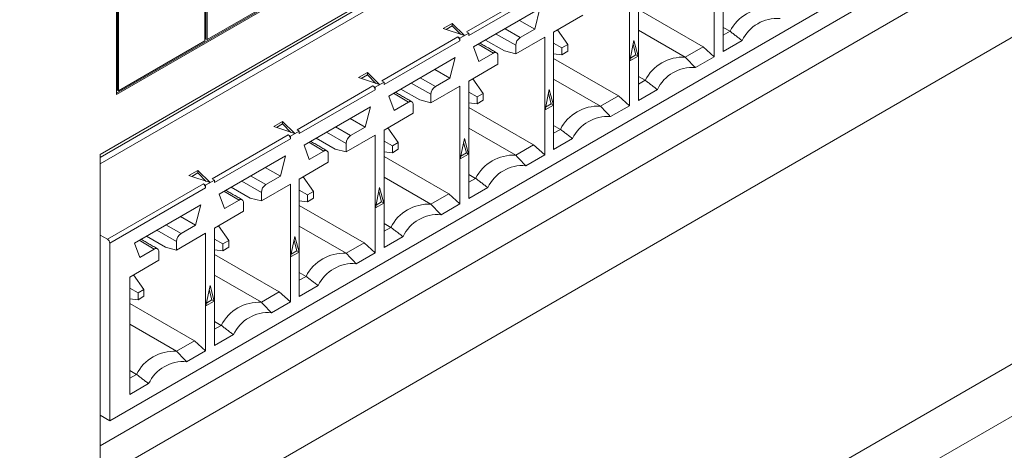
# Model space of a CAD drawing. Header units: inches. Extents: x 0.2 to 16.3, y 0.2 to 11.5.
# Tile 11 of 35: x 2.896 to 3.717, y 0.934 to 1.293. Entities that reach past the tile are written whole.
import ezdxf

# ---------------------------------------------------------------- set-up
doc = ezdxf.new("R2010")
doc.units = ezdxf.units.IN
doc.header["$MEASUREMENT"] = 0

msp = doc.modelspace()

# ---------------------------------------------------------------- linework, layer by layer
at = {"color": 7, "linetype": 'Continuous', "lineweight": 15}
for p, q in [((2.96327, 1.18059), (4.3327, 1.97115)), ((4.30913, 1.71475), (2.96327, 0.93781)), ((4.3327, 1.70115), (2.96327, 0.91059)), ((3.7131, 1.6565), (2.97677, 1.23142)), ((3.71403, 1.65596), (2.97677, 1.23035)), ((2.8961, 0.8005), (4.31031, 1.61691)), ((3.64474, 1.57149), (2.96327, 1.17809)), ((3.64474, 1.56614), (2.96327, 1.17273)), ((3.23668, 0.72498), (4.64147, 1.53595)), ((3.23668, 0.68143), (4.64147, 1.4924)), ((3.05046, 1.41515), (3.05046, 1.27504)), ((3.05139, 1.27664), (3.05139, 1.41676)), ((3.05231, 1.27611), (3.05231, 1.41623)), ((3.70413, 1.38183), (2.97123, 0.95873)), ((2.97677, 1.23035), (2.97677, 1.37476)), ((2.97769, 1.2341), (2.97769, 1.37422)), ((2.97862, 1.23357), (2.97862, 1.37369)), ((3.48281, 1.2662), (3.48281, 1.36409)), ((3.47539, 1.35981), (3.47539, 1.26191)), ((3.4121, 1.22538), (3.4121, 1.32327)), ((3.12484, 1.31797), (3.05231, 1.27611)), ((3.26883, 1.2827), (3.33211, 1.31923)), ((3.33397, 1.31602), (3.27068, 1.27948)), ((3.40468, 1.31899), (3.40468, 1.22109)), ((3.27467, 1.27), (3.32998, 1.30193)), ((3.32998, 1.30193), (3.32562, 1.28483)), ((3.4121, 1.30132), (3.46611, 1.27014)), ((3.24932, 1.28537), (3.25678, 1.28967)), ((3.25678, 1.28967), (3.26697, 1.27948)), ((3.25678, 1.28967), (3.25678, 1.28753)), ((3.32562, 1.28483), (3.313, 1.29212)), ((3.34139, 1.28245), (3.36561, 1.29644)), ((3.26697, 1.27948), (3.24932, 1.28537)), ((3.25678, 1.28753), (3.25167, 1.28458)), ((3.26375, 1.28055), (3.25678, 1.28753)), ((3.27068, 1.28163), (3.26326, 1.27734)), ((3.27068, 1.28163), (3.26883, 1.2827)), ((3.27068, 1.27948), (3.27068, 1.28163)), ((3.31346, 1.27782), (3.30084, 1.2851)), ((3.32562, 1.28483), (3.31346, 1.27782)), ((3.34139, 1.18456), (3.34139, 1.28245)), ((3.35322, 1.27209), (3.34462, 1.28432)), ((3.4121, 1.28407), (3.45117, 1.26151)), ((3.48281, 1.28632), (3.48847, 1.28305)), ((3.48281, 1.27978), (3.48847, 1.28305)), ((3.05046, 1.27504), (2.97862, 1.23357)), ((3.05139, 1.27664), (3.05231, 1.27611)), ((3.19812, 1.24188), (3.2614, 1.27841)), ((3.26326, 1.2752), (3.19997, 1.23866)), ((3.2614, 1.27841), (3.26326, 1.27734)), ((3.26326, 1.27734), (3.26326, 1.2752)), ((3.28469, 1.27578), (3.30047, 1.26667)), ((3.29341, 1.28082), (3.30975, 1.27139)), ((3.30975, 1.26419), (3.33397, 1.27817)), ((3.33397, 1.27817), (3.33397, 1.18027)), ((3.34831, 1.26926), (3.34139, 1.27325)), ((3.40491, 1.25839), (3.40839, 1.2754)), ((3.40839, 1.2754), (3.41187, 1.2624)), ((3.4986, 1.27531), (3.48281, 1.2662)), ((3.27903, 1.25794), (3.27467, 1.27)), ((3.27857, 1.27225), (3.29119, 1.26496)), ((3.29119, 1.26496), (3.27903, 1.25794)), ((3.30975, 1.26419), (3.30047, 1.26667)), ((3.30975, 1.27139), (3.30975, 1.26419)), ((3.35322, 1.27209), (3.34831, 1.26926)), ((3.34831, 1.26926), (3.34831, 1.2636)), ((3.34831, 1.2636), (3.35322, 1.26643)), ((3.35322, 1.26643), (3.35322, 1.27209)), ((3.41002, 1.26348), (3.40771, 1.27208)), ((3.46611, 1.27014), (3.45117, 1.26151)), ((3.46611, 1.27014), (3.47539, 1.26191)), ((3.20396, 1.22918), (3.25927, 1.26111)), ((3.25927, 1.26111), (3.25491, 1.24401)), ((3.2949, 1.25562), (3.2949, 1.26282)), ((3.34139, 1.26422), (3.34831, 1.2636)), ((3.34139, 1.2605), (3.3954, 1.22932)), ((3.41187, 1.2624), (3.40491, 1.25839)), ((3.40541, 1.26082), (3.41002, 1.26348)), ((3.41002, 1.26348), (3.41187, 1.2624)), ((3.47539, 1.26191), (3.4596, 1.2528)), ((3.17861, 1.24455), (3.18607, 1.24885)), ((3.18607, 1.24885), (3.19626, 1.23866)), ((3.18607, 1.24885), (3.18607, 1.24671)), ((3.25491, 1.24401), (3.24228, 1.2513)), ((3.27068, 1.24163), (3.2949, 1.25562)), ((3.19626, 1.23866), (3.17861, 1.24455)), ((3.18607, 1.24671), (3.18096, 1.24376)), ((3.19304, 1.23973), (3.18607, 1.24671)), ((3.19997, 1.2408), (3.19255, 1.23652)), ((3.19997, 1.2408), (3.19812, 1.24188)), ((3.19997, 1.23866), (3.19997, 1.2408)), ((3.2227, 1.24), (3.23904, 1.23057)), ((3.24275, 1.237), (3.23013, 1.24428)), ((3.25491, 1.24401), (3.24275, 1.237)), ((3.27068, 1.14374), (3.27068, 1.24163)), ((3.27391, 1.2435), (3.28251, 1.23127)), ((3.34139, 1.24325), (3.38046, 1.22069)), ((3.4121, 1.2455), (3.41776, 1.24223)), ((3.4121, 1.23896), (3.41776, 1.24223)), ((2.97769, 1.2341), (2.97862, 1.23357)), ((3.1274, 1.20106), (3.19069, 1.23759)), ((3.19255, 1.23438), (3.12926, 1.19784)), ((3.19069, 1.23759), (3.19255, 1.23652)), ((3.19255, 1.23652), (3.19255, 1.23438)), ((3.21398, 1.23496), (3.22976, 1.22585)), ((3.23904, 1.22337), (3.26326, 1.23735)), ((3.26326, 1.23735), (3.26326, 1.13945)), ((3.27068, 1.23243), (3.2776, 1.22844)), ((3.3342, 1.21756), (3.33768, 1.23458)), ((3.33768, 1.23458), (3.34116, 1.22158)), ((3.42789, 1.23449), (3.4121, 1.22538)), ((3.20832, 1.21712), (3.20396, 1.22918)), ((3.20786, 1.23143), (3.22048, 1.22414)), ((3.22048, 1.22414), (3.20832, 1.21712)), ((3.23904, 1.22337), (3.22976, 1.22585)), ((3.23904, 1.23057), (3.23904, 1.22337)), ((3.28251, 1.23127), (3.2776, 1.22844)), ((3.2776, 1.22844), (3.2776, 1.22278)), ((3.2776, 1.22278), (3.28251, 1.22561)), ((3.28251, 1.22561), (3.28251, 1.23127)), ((3.33931, 1.22266), (3.337, 1.23126)), ((3.3954, 1.22932), (3.38046, 1.22069)), ((3.3954, 1.22932), (3.40468, 1.22109)), ((3.13325, 1.18836), (3.18856, 1.22029)), ((3.18856, 1.22029), (3.1842, 1.20319)), ((3.22419, 1.21479), (3.22419, 1.222)), ((3.2776, 1.22278), (3.27068, 1.2234)), ((3.27068, 1.21968), (3.32469, 1.1885)), ((3.34116, 1.22158), (3.3342, 1.21756)), ((3.3347, 1.21999), (3.33931, 1.22266)), ((3.33931, 1.22266), (3.34116, 1.22158)), ((3.40468, 1.22109), (3.38889, 1.21197)), ((3.1079, 1.20372), (3.11536, 1.20803)), ((3.11536, 1.20803), (3.12555, 1.19784)), ((3.11536, 1.20803), (3.11536, 1.20589)), ((3.1842, 1.20319), (3.17157, 1.21048)), ((3.19997, 1.20081), (3.22419, 1.21479)), ((3.12555, 1.19784), (3.1079, 1.20372)), ((3.11536, 1.20589), (3.11025, 1.20294)), ((3.12233, 1.19891), (3.11536, 1.20589)), ((3.12926, 1.19998), (3.12184, 1.1957)), ((3.12926, 1.19998), (3.1274, 1.20106)), ((3.12926, 1.19784), (3.12926, 1.19998)), ((3.15199, 1.19918), (3.16833, 1.18975)), ((3.17204, 1.19618), (3.15942, 1.20346)), ((3.1842, 1.20319), (3.17204, 1.19618)), ((3.19997, 1.10291), (3.19997, 1.20081)), ((3.2032, 1.20268), (3.21179, 1.19045)), ((3.27068, 1.20243), (3.30975, 1.17987)), ((3.34139, 1.20468), (3.34705, 1.20141)), ((3.34139, 1.19814), (3.34705, 1.20141)), ((3.05669, 1.16024), (3.11998, 1.19677)), ((3.12184, 1.19356), (3.05855, 1.15702)), ((3.11998, 1.19677), (3.12184, 1.1957)), ((3.12184, 1.1957), (3.12184, 1.19356)), ((3.14327, 1.19414), (3.15905, 1.18503)), ((3.16833, 1.18255), (3.19255, 1.19653)), ((3.19255, 1.19653), (3.19255, 1.09863)), ((3.19997, 1.19161), (3.20689, 1.18762)), ((3.26349, 1.17674), (3.26697, 1.19376)), ((3.26697, 1.19376), (3.27045, 1.18076)), ((3.35718, 1.19367), (3.34139, 1.18456)), ((3.13761, 1.1763), (3.13325, 1.18836)), ((3.13715, 1.19061), (3.14977, 1.18332)), ((3.14977, 1.18332), (3.13761, 1.1763)), ((3.16833, 1.18255), (3.15905, 1.18503)), ((3.16833, 1.18975), (3.16833, 1.18255)), ((3.20689, 1.18196), (3.19997, 1.18258)), ((3.21179, 1.19045), (3.20689, 1.18762)), ((3.20689, 1.18762), (3.20689, 1.18196)), ((3.20689, 1.18196), (3.21179, 1.18479)), ((3.21179, 1.18479), (3.21179, 1.19045)), ((3.2686, 1.18184), (3.26629, 1.19044)), ((3.32469, 1.1885), (3.30975, 1.17987)), ((3.32469, 1.1885), (3.33397, 1.18027)), ((2.96327, 0.91059), (2.96327, 1.18059)), ((3.06254, 1.14754), (3.11785, 1.17946)), ((3.11785, 1.17946), (3.11349, 1.16237)), ((3.15348, 1.17397), (3.15348, 1.18118)), ((3.19997, 1.17886), (3.25398, 1.14768)), ((3.27045, 1.18076), (3.26349, 1.17674)), ((3.26399, 1.17917), (3.2686, 1.18184)), ((3.2686, 1.18184), (3.27045, 1.18076)), ((3.33397, 1.18027), (3.31818, 1.17115)), ((3.03719, 1.1629), (3.04465, 1.16721)), ((3.04465, 1.16721), (3.05484, 1.15702)), ((3.04465, 1.16721), (3.04465, 1.16507)), ((3.11349, 1.16237), (3.10086, 1.16966)), ((3.12926, 1.15999), (3.15348, 1.17397)), ((3.05484, 1.15702), (3.03719, 1.1629)), ((3.04465, 1.16507), (3.03954, 1.16212)), ((3.05162, 1.15809), (3.04465, 1.16507)), ((3.05855, 1.15916), (3.05113, 1.15488)), ((3.05855, 1.15916), (3.05669, 1.16024)), ((3.05855, 1.15702), (3.05855, 1.15916)), ((3.08128, 1.15836), (3.09762, 1.14893)), ((3.10133, 1.15536), (3.08871, 1.16264)), ((3.11349, 1.16237), (3.10133, 1.15536)), ((3.12926, 1.06209), (3.12926, 1.15999)), ((3.14108, 1.14963), (3.13249, 1.16186)), ((3.19997, 1.16161), (3.23904, 1.13905)), ((3.27068, 1.16386), (3.27634, 1.16059)), ((3.27068, 1.15732), (3.27634, 1.16059)), ((2.96937, 1.10983), (3.04927, 1.15595)), ((3.05113, 1.15274), (2.97123, 1.10661)), ((3.04927, 1.15595), (3.05113, 1.15488)), ((3.05113, 1.15488), (3.05113, 1.15274)), ((3.06644, 1.14979), (3.07906, 1.1425)), ((3.07256, 1.15332), (3.08834, 1.14421)), ((3.09762, 1.14173), (3.12184, 1.15571)), ((3.12184, 1.15571), (3.12184, 1.05781)), ((3.13618, 1.1468), (3.12926, 1.15079)), ((3.14108, 1.14963), (3.13618, 1.1468)), ((3.14108, 1.14397), (3.14108, 1.14963)), ((3.19278, 1.13592), (3.19626, 1.15294)), ((3.19788, 1.14101), (3.19558, 1.14962)), ((3.19626, 1.15294), (3.19974, 1.13994)), ((3.28647, 1.15285), (3.27068, 1.14374)), ((3.0669, 1.13548), (3.06254, 1.14754)), ((3.07906, 1.1425), (3.0669, 1.13548)), ((3.09762, 1.14173), (3.08834, 1.14421)), ((3.09762, 1.14893), (3.09762, 1.14173)), ((3.12926, 1.14176), (3.13618, 1.14114)), ((3.13618, 1.1468), (3.13618, 1.14114)), ((3.13618, 1.14114), (3.14108, 1.14397)), ((3.25398, 1.14768), (3.23904, 1.13905)), ((3.25398, 1.14768), (3.26326, 1.13945)), ((2.99183, 1.10672), (3.04714, 1.13864)), ((3.04714, 1.13864), (3.04277, 1.12155)), ((3.05855, 1.11917), (3.08277, 1.13315)), ((3.08277, 1.13315), (3.08277, 1.14036)), ((3.12926, 1.13804), (3.18327, 1.10686)), ((3.19974, 1.13994), (3.19278, 1.13592)), ((3.19328, 1.13835), (3.19788, 1.14101)), ((3.19788, 1.14101), (3.19974, 1.13994)), ((3.26326, 1.13945), (3.24747, 1.13033)), ((3.04277, 1.12155), (3.03015, 1.12884)), ((3.01057, 1.11754), (3.02691, 1.10811)), ((3.03062, 1.11454), (3.018, 1.12182)), ((3.04277, 1.12155), (3.03062, 1.11454)), ((3.05855, 1.02127), (3.05855, 1.11917)), ((3.06178, 1.12104), (3.07037, 1.10881)), ((3.12926, 1.12079), (3.16833, 1.09823)), ((3.19997, 1.12304), (3.20563, 1.11977)), ((3.19997, 1.1165), (3.20563, 1.11977)), ((2.96937, 1.10983), (2.96327, 1.11335)), ((2.99573, 1.10897), (3.00835, 1.10168)), ((3.00185, 1.1125), (3.01763, 1.10339)), ((3.02691, 1.1009), (3.05113, 1.11489)), ((3.05113, 1.11489), (3.05113, 1.01699)), ((3.05855, 1.10997), (3.06547, 1.10598)), ((3.07037, 1.10881), (3.06547, 1.10598)), ((3.07037, 1.10315), (3.07037, 1.10881)), ((3.12207, 1.0951), (3.12555, 1.11212)), ((3.12717, 1.10019), (3.12487, 1.1088)), ((3.12555, 1.11212), (3.12903, 1.09912)), ((3.21576, 1.11203), (3.19997, 1.10291)), ((2.97123, 0.95873), (2.97123, 1.10661)), ((2.99619, 1.09466), (2.99183, 1.10672)), ((3.00835, 1.10168), (2.99619, 1.09466)), ((3.02691, 1.1009), (3.01763, 1.10339)), ((3.02691, 1.10811), (3.02691, 1.1009)), ((3.06547, 1.10032), (3.05855, 1.10094)), ((3.06547, 1.10598), (3.06547, 1.10032)), ((3.06547, 1.10032), (3.07037, 1.10315)), ((3.18327, 1.10686), (3.16833, 1.09823)), ((3.18327, 1.10686), (3.19255, 1.09863)), ((2.98784, 1.07835), (3.01206, 1.09233)), ((3.01206, 1.09233), (3.01206, 1.09954)), ((3.05855, 1.09721), (3.11256, 1.06604)), ((3.12903, 1.09912), (3.12207, 1.0951)), ((3.12257, 1.09753), (3.12717, 1.10019)), ((3.12717, 1.10019), (3.12903, 1.09912)), ((3.19255, 1.09863), (3.17676, 1.08951)), ((2.98784, 0.98045), (2.98784, 1.07835)), ((2.99966, 1.06799), (2.99107, 1.08021)), ((3.05855, 1.07997), (3.09762, 1.05741)), ((3.12926, 1.08222), (3.13492, 1.07895)), ((3.12926, 1.07568), (3.13492, 1.07895)), ((2.99476, 1.06516), (2.98784, 1.06915)), ((2.99966, 1.06799), (2.99476, 1.06516)), ((2.99966, 1.06233), (2.99966, 1.06799)), ((3.05136, 1.05428), (3.05484, 1.07129)), ((3.05646, 1.05937), (3.05416, 1.06798)), ((3.05484, 1.07129), (3.05832, 1.0583)), ((3.14505, 1.07121), (3.12926, 1.06209)), ((2.98784, 1.06011), (2.99476, 1.0595)), ((2.99476, 1.06516), (2.99476, 1.0595)), ((2.99476, 1.0595), (2.99966, 1.06233)), ((3.05185, 1.05671), (3.05646, 1.05937)), ((3.05646, 1.05937), (3.05832, 1.0583)), ((3.11256, 1.06604), (3.09762, 1.05741)), ((3.11256, 1.06604), (3.12184, 1.05781)), ((2.98784, 1.05639), (3.04185, 1.02522)), ((3.05832, 1.0583), (3.05136, 1.05428)), ((3.12184, 1.05781), (3.10605, 1.04869)), ((2.98784, 1.03914), (3.02691, 1.01659)), ((3.05855, 1.04139), (3.06421, 1.03813)), ((3.05855, 1.03486), (3.06421, 1.03813)), ((3.07434, 1.03039), (3.05855, 1.02127)), ((3.04185, 1.02522), (3.02691, 1.01659)), ((3.04185, 1.02522), (3.05113, 1.01699)), ((3.05113, 1.01699), (3.03534, 1.00787)), ((2.98784, 1.00057), (2.9935, 0.99731)), ((2.98784, 0.99404), (2.9935, 0.99731)), ((3.00363, 0.98957), (2.98784, 0.98045)), ((2.97123, 0.95873), (2.96327, 0.96333))]:
    msp.add_line(p, q, dxfattribs=at)
for centre, radius, start, end in [((3.52002, 1.26698), 0.0354, 86.98955, 153.00508), ((3.52764, 1.26162), 0.0321, 85.23627, 154.75836), ((3.25923, 1.27501), 0.00403, 2.60561, 57.39439), ((3.31781, 1.27102), 0.00807, 122.60535, 177.39465), ((3.29264, 1.26318), 0.00229, 350.78621, 129.20304), ((3.44931, 1.22616), 0.0354, 86.98955, 153.00508), ((3.45693, 1.2208), 0.0321, 85.23627, 154.75835), ((3.18852, 1.23419), 0.00403, 2.60561, 57.39439), ((3.2471, 1.2302), 0.00807, 122.60554, 177.3943), ((3.22193, 1.22236), 0.00229, 350.78558, 129.20367), ((3.3786, 1.18534), 0.0354, 86.98954, 153.00508), ((3.38622, 1.17998), 0.0321, 85.23626, 154.75836), ((3.11781, 1.19337), 0.00403, 2.60561, 57.39439), ((3.17639, 1.18938), 0.00807, 122.60542, 177.39458), ((3.15122, 1.18154), 0.00229, 350.78589, 129.20336), ((3.30789, 1.14452), 0.0354, 86.98957, 153.00506), ((3.31551, 1.13916), 0.0321, 85.23629, 154.75833), ((3.0471, 1.15255), 0.00403, 2.60561, 57.39439), ((3.10568, 1.14856), 0.00807, 122.60542, 177.39458), ((3.08051, 1.14072), 0.00229, 350.78589, 129.20336), ((3.23718, 1.1037), 0.0354, 86.98955, 153.00508), ((3.2448, 1.09834), 0.0321, 85.23625, 154.75837), ((2.9672, 1.10643), 0.00403, 2.60561, 57.39439), ((3.03497, 1.10774), 0.00807, 122.60528, 177.39472), ((3.0098, 1.0999), 0.00229, 350.78589, 129.20336), ((3.16647, 1.06288), 0.0354, 86.9895, 153.00513), ((3.17409, 1.05752), 0.0321, 85.23624, 154.75839), ((3.09576, 1.02206), 0.0354, 86.9895, 153.00512), ((3.10338, 1.0167), 0.0321, 85.23625, 154.75838), ((3.02505, 0.98124), 0.0354, 86.98954, 153.00508), ((3.03267, 0.97588), 0.0321, 85.23629, 154.75834)]:
    msp.add_arc(centre, radius, start, end, dxfattribs=at)
for points in [[(3.48847, 1.28305), (3.4986, 1.27531)], [(3.29381, 1.26522), (3.28011, 1.27313)], [(3.45117, 1.26151), (3.4596, 1.2528)], [(3.41776, 1.24223), (3.42789, 1.23449)], [(3.2231, 1.2244), (3.20939, 1.23231)], [(3.38046, 1.22069), (3.38889, 1.21197)], [(3.34705, 1.20141), (3.35718, 1.19367)], [(3.15239, 1.18358), (3.13868, 1.19149)], [(3.30975, 1.17987), (3.31818, 1.17115)], [(3.27634, 1.16059), (3.28647, 1.15285)], [(3.08168, 1.14276), (3.06797, 1.15067)], [(3.23904, 1.13905), (3.24747, 1.13033)], [(3.20563, 1.11977), (3.21576, 1.11203)], [(3.01097, 1.10194), (2.99726, 1.10985)], [(3.16833, 1.09823), (3.17676, 1.08951)], [(3.13492, 1.07895), (3.14505, 1.07121)], [(3.09762, 1.05741), (3.10605, 1.04869)], [(3.06421, 1.03813), (3.07434, 1.03039)], [(3.02691, 1.01659), (3.03534, 1.00787)], [(2.9935, 0.99731), (3.00363, 0.98957)]]:
    msp.add_open_spline(points, degree=1, dxfattribs=at)

doc.saveas('drawing.dxf')
